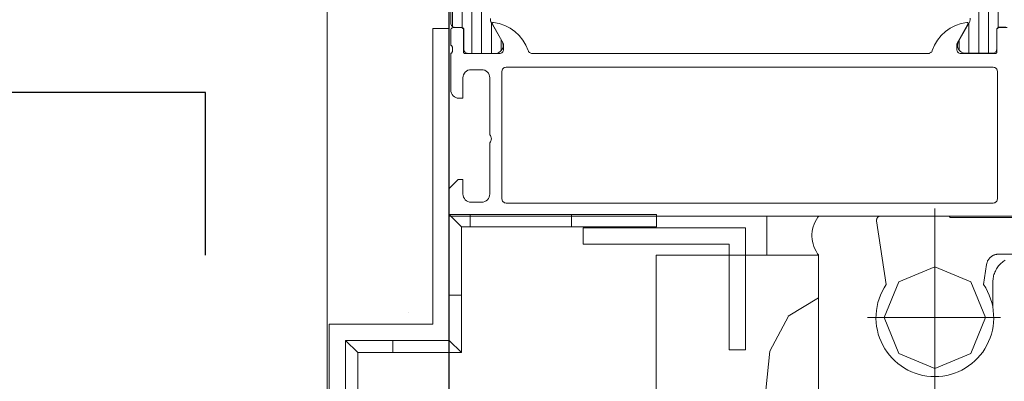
# Model space of a CAD drawing. Header units: metres. Extents: x 69 to 122.5, y -21.4 to -4.6.
# Tile 19 of 250: x 72.2071 to 72.3284, y -17.953 to -17.9085. Entities that reach past the tile are written whole.
import ezdxf

# ---------------------------------------------------------------- set-up
doc = ezdxf.new("R2010")
doc.units = ezdxf.units.M
doc.header["$LTSCALE"] = 0.02
doc.linetypes.add('gestrichelt - 01', pattern=[2, 1, -1])
doc.linetypes.add('ISO-07 Punktiert', pattern=[0.889, 0.127, -0.762])
doc.layers.get('0').update_dxf_attribs({"lineweight": 25})
for name, color, linetype, lineweight in [('013_Beton und Stahlbetonarbeiten-000 Unterzüge', 7, 'ISO-07 Punktiert', 13), ('013_Beton und Stahlbetonarbeiten-330 Außenstützen', 7, 'Continuous', 25), ('013_Beton und Stahlbetonarbeiten-allg.', 7, 'Continuous', 13), ('026_Fensterarbeiten-allg.', 7, 'Continuous', 5), ('030_Sonnenschutzarbeiten-außen', 7, 'Continuous', 5), ('032_Metallarbeiten-Fenster', 7, 'Continuous', 5), ('Keine', 7, 'Continuous', 9)]:
    doc.layers.add(name, color=color, linetype=linetype, lineweight=lineweight)

msp = doc.modelspace()

# ---------------------------------------------------------------- linework, layer by layer
at = {"lineweight": 5}
for p, q in [((72.3198, -17.9317), (72.3198, -17.95456)), ((72.31263, -17.9332), (72.3138, -17.94106)), ((72.32155, -17.93263), (72.31313, -17.93263)), ((72.32155, -17.93263), (72.32167, -17.93283)), ((72.32167, -17.93283), (72.3298, -17.93283)), ((72.32765, -17.93733), (72.338, -17.93733)), ((72.3258, -17.94106), (72.32616, -17.93861)), ((72.32695, -17.94245), (72.32695, -17.94073)), ((72.32695, -17.94245), (72.32695, -17.94386)), ((72.32694, -17.94385), (72.32695, -17.94386)), ((72.32695, -17.94393), (72.32695, -17.94386)), ((72.31151, -17.94513), (72.3279, -17.94513))]:
    msp.add_line(p, q, dxfattribs=at)
for points in [[(72.31313, -17.93263), (72.3131, -17.93263), (72.31308, -17.93263), (72.31305, -17.93263), (72.31302, -17.93264), (72.313, -17.93265), (72.31297, -17.93265), (72.31295, -17.93266), (72.31292, -17.93267), (72.3129, -17.93268), (72.31287, -17.9327), (72.31285, -17.93271), (72.31283, -17.93273), (72.31281, -17.93274), (72.31279, -17.93276), (72.31277, -17.93278), (72.31275, -17.9328), (72.31273, -17.93282), (72.31272, -17.93284), (72.3127, -17.93287), (72.31269, -17.93289), (72.31268, -17.93291), (72.31267, -17.93294), (72.31266, -17.93296), (72.31265, -17.93299), (72.31264, -17.93301), (72.31264, -17.93304), (72.31263, -17.93307), (72.31263, -17.93309), (72.31263, -17.93312), (72.31263, -17.93315), (72.31263, -17.93317), (72.31263, -17.9332)], [(72.32765, -17.93733), (72.32751, -17.93733), (72.32745, -17.93734), (72.32738, -17.93735), (72.32732, -17.93736), (72.32725, -17.93738), (72.32719, -17.9374), (72.32712, -17.93742), (72.32706, -17.93745), (72.327, -17.93747), (72.32694, -17.9375), (72.32688, -17.93754), (72.32683, -17.93757), (72.32677, -17.93761), (72.32672, -17.93765), (72.32667, -17.93769), (72.32662, -17.93774), (72.32657, -17.93778), (72.32652, -17.93783), (72.32648, -17.93788), (72.32644, -17.93794), (72.3264, -17.93799), (72.32637, -17.93805), (72.32633, -17.9381), (72.3263, -17.93816), (72.32627, -17.93822), (72.32625, -17.93829), (72.32623, -17.93835), (72.32621, -17.93841), (72.32619, -17.93848), (72.32616, -17.93861)], [(72.32846, -17.93807), (72.32833, -17.93815), (72.3282, -17.93824), (72.32808, -17.93833), (72.32797, -17.93843), (72.32786, -17.93854), (72.32775, -17.93865), (72.32765, -17.93876), (72.32756, -17.93888), (72.32747, -17.93901), (72.32739, -17.93913), (72.32732, -17.93927), (72.32725, -17.9394), (72.32719, -17.93954), (72.32713, -17.93968), (72.32708, -17.93983), (72.32704, -17.93998), (72.32701, -17.94012), (72.32698, -17.94027), (72.32696, -17.94042), (72.32695, -17.94058), (72.32695, -17.94073)], [(72.3138, -17.94106), (72.31354, -17.94147), (72.31331, -17.9419), (72.3131, -17.94235), (72.31293, -17.94281), (72.31279, -17.94328), (72.31268, -17.94376), (72.3126, -17.94424), (72.31256, -17.94473), (72.31255, -17.94522), (72.31257, -17.94571), (72.31263, -17.9462), (72.31272, -17.94668), (72.31284, -17.94716), (72.31299, -17.94763), (72.31318, -17.94808), (72.31339, -17.94852), (72.31364, -17.94895), (72.31391, -17.94936), (72.31421, -17.94975), (72.31454, -17.95011), (72.31489, -17.95046), (72.31526, -17.95078), (72.31565, -17.95107), (72.31606, -17.95134), (72.31649, -17.95158), (72.31693, -17.95179), (72.31739, -17.95197), (72.31786, -17.95211), (72.31834, -17.95223), (72.31882, -17.95231), (72.31931, -17.95236), (72.3198, -17.95238), (72.32029, -17.95236), (72.32078, -17.95231), (72.32126, -17.95223), (72.32174, -17.95211), (72.32221, -17.95197), (72.32266, -17.95179), (72.32311, -17.95158), (72.32354, -17.95134), (72.32395, -17.95107), (72.32434, -17.95078), (72.32471, -17.95046), (72.32506, -17.95011), (72.32539, -17.94975), (72.32569, -17.94936), (72.32596, -17.94895), (72.32621, -17.94852), (72.32642, -17.94808), (72.32661, -17.94763), (72.32676, -17.94716), (72.32688, -17.94668), (72.32697, -17.9462), (72.32703, -17.94571), (72.32705, -17.94522), (72.32704, -17.94473), (72.327, -17.94424), (72.32692, -17.94376), (72.32681, -17.94328), (72.32667, -17.94281), (72.3265, -17.94235), (72.32629, -17.9419), (72.32606, -17.94147), (72.3258, -17.94106)]]:
    msp.add_lwpolyline(points, dxfattribs=at)
msp.add_lwpolyline([(72.31355, -17.94513), (72.31538, -17.94071), (72.3198, -17.93888), (72.32422, -17.94071), (72.32605, -17.94513), (72.32422, -17.94955), (72.3198, -17.95138), (72.31538, -17.94955)], close=True, dxfattribs=at)
at = {"layer": '013_Beton und Stahlbetonarbeiten-000 Unterzüge'}
msp.add_lwpolyline([(74.695, -17.90244), (74.695, -18.15244), (72.245, -18.15244), (72.245, -17.90244)], close=True, dxfattribs=at)
at = {"layer": '013_Beton und Stahlbetonarbeiten-330 Außenstützen', "color": 7, "linetype": 'gestrichelt - 01', "lineweight": 25}
for points in [[(71.98, -18.16744), (72.26, -18.16744), (72.26, -17.88744), (71.98, -17.88744)], [(72.01, -18.13744), (72.23, -18.13744), (72.23, -17.91744), (72.01, -17.91744)]]:
    msp.add_lwpolyline(points, close=True, dxfattribs=at)
at = {"layer": '013_Beton und Stahlbetonarbeiten-allg.', "color": 7, "linetype": 'Continuous', "lineweight": 18}
msp.add_lwpolyline([(71.995, -18.15244), (72.245, -18.15244), (72.245, -17.90244), (71.995, -17.90244)], close=True, dxfattribs=at)
at = {"layer": '026_Fensterarbeiten-allg.', "color": 7, "linetype": 'Continuous', "lineweight": 18}
msp.add_lwpolyline([(72.258, -17.90956), (72.258, -17.94593), (72.24524, -17.94593), (72.24524, -18.05297), (72.24724, -18.05297), (72.24724, -17.94793), (72.26, -17.94793), (72.26, -17.90956)], close=True, dxfattribs=at)
at = {"layer": '030_Sonnenschutzarbeiten-außen', "color": 7, "linetype": 'Continuous', "lineweight": 9}
msp.add_lwpolyline([(72.245, -18.06253), (72.245, -18.05423), (72.24724, -18.05423), (72.24724, -18.01718), (72.25466, -18.01718), (72.25466, -18.00144), (72.24724, -18.00144), (72.24724, -17.94793), (72.26, -17.94793), (72.26, -17.93244), (72.28552, -17.93244)], dxfattribs=at)
at = {"layer": '032_Metallarbeiten-Fenster', "color": 251, "linetype": 'Continuous', "lineweight": 9, "true_color": 0x555555}
for p, q in [((72.2604, -17.90932), (72.2604, -17.85844)), ((72.2616, -17.90943), (72.2616, -17.85832)), ((72.3276, -17.90943), (72.3276, -17.8583)), ((72.2628, -17.91262), (72.2628, -17.90617)), ((72.3264, -17.91261), (72.3264, -17.90618)), ((72.264, -17.91262), (72.264, -17.90688)), ((72.3252, -17.91261), (72.3252, -17.90689)), ((72.2652, -17.91262), (72.2652, -17.90886)), ((72.324, -17.91261), (72.324, -17.9089)), ((72.2664, -17.91228), (72.2664, -17.91094)), ((72.3228, -17.91223), (72.3228, -17.91098))]:
    msp.add_line(p, q, dxfattribs=at)
at = {"layer": '032_Metallarbeiten-Fenster', "color": 250, "linetype": 'Continuous', "lineweight": 9, "true_color": 0x444444}
for p, q in [((72.30549, -17.94271), (72.30174, -17.94495)), ((72.3018, -17.94494), (72.29947, -17.94925)), ((72.29948, -17.94925), (72.29858, -17.95795))]:
    msp.add_line(p, q, dxfattribs=at)
at = {"layer": '032_Metallarbeiten-Fenster', "linetype": 'Continuous', "lineweight": 5}
for points in [[(72.2651, -17.90833), (72.2651, -17.90855), (72.2651, -17.90855), (72.26511, -17.90864), (72.26513, -17.90872), (72.26517, -17.9088), (72.26649, -17.91109), (72.26649, -17.91109), (72.26657, -17.91125), (72.26662, -17.91142), (72.26664, -17.9116), (72.26663, -17.91178), (72.26659, -17.91196), (72.26651, -17.91212), (72.26641, -17.91227), (72.26628, -17.9124), (72.26613, -17.9125), (72.26596, -17.91258), (72.26579, -17.91262), (72.26231, -17.91262), (72.26231, -17.91262), (72.26222, -17.91261), (72.26214, -17.91259), (72.26206, -17.91255), (72.26199, -17.9125), (72.26193, -17.91244), (72.26188, -17.91237), (72.26184, -17.91229), (72.26182, -17.9122), (72.26181, -17.91212), (72.26181, -17.90972), (72.26181, -17.90972), (72.2618, -17.90966), (72.26179, -17.9096), (72.26176, -17.90955), (72.26172, -17.90951), (72.26168, -17.90947), (72.26162, -17.90944), (72.26157, -17.90942), (72.26151, -17.90942), (72.2607, -17.90942), (72.2607, -17.90942), (72.26061, -17.90941), (72.26053, -17.90939), (72.26045, -17.90935), (72.26038, -17.9093), (72.26032, -17.90924), (72.26027, -17.90917), (72.26023, -17.90909), (72.26021, -17.909), (72.2602, -17.90892), (72.2602, -17.85884)], [(72.32853, -17.90941), (72.32772, -17.90941), (72.32772, -17.90941), (72.32766, -17.90941), (72.3276, -17.90943), (72.32755, -17.90946), (72.32751, -17.9095), (72.32747, -17.90954), (72.32744, -17.90959), (72.32743, -17.90965), (72.32742, -17.90971), (72.32742, -17.91211), (72.32742, -17.91211), (72.32741, -17.91219), (72.32739, -17.91228), (72.32735, -17.91236), (72.3273, -17.91243), (72.32724, -17.91249), (72.32717, -17.91254), (72.32709, -17.91258), (72.32701, -17.9126), (72.32692, -17.91261), (72.32344, -17.91261), (72.32344, -17.91261), (72.32327, -17.91257), (72.3231, -17.91249), (72.32295, -17.91239), (72.32282, -17.91226), (72.32272, -17.91211), (72.32264, -17.91195), (72.3226, -17.91177), (72.32259, -17.91159), (72.32261, -17.91141), (72.32266, -17.91124), (72.32274, -17.91108), (72.32406, -17.90879), (72.32406, -17.90879), (72.3241, -17.90871), (72.32412, -17.90863), (72.32413, -17.90854), (72.32413, -17.90827)]]:
    msp.add_lwpolyline(points, dxfattribs=at)
at = {"layer": '032_Metallarbeiten-Fenster', "lineweight": 5}
msp.add_lwpolyline([(72.334, -17.93263), (72.26, -17.93263), (72.26, -17.92923), (72.2611, -17.92813), (72.2617, -17.92813), (72.2617, -17.92993), (72.26172, -17.93012), (72.26178, -17.93031), (72.26187, -17.93048), (72.26199, -17.93063), (72.26214, -17.93076), (72.26232, -17.93085), (72.2625, -17.93091), (72.2627, -17.93093), (72.264, -17.93093), (72.2642, -17.93091), (72.26438, -17.93085), (72.26456, -17.93076), (72.26471, -17.93063), (72.26483, -17.93048), (72.26492, -17.93031), (72.26498, -17.93012), (72.265, -17.92993), (72.265, -17.92363), (72.26509, -17.92352), (72.26515, -17.9234), (72.26519, -17.92326), (72.2652, -17.92313), (72.26519, -17.92299), (72.26515, -17.92286), (72.26509, -17.92274), (72.265, -17.92263), (72.265, -17.91563), (72.26498, -17.91543), (72.26492, -17.91524), (72.26483, -17.91507), (72.26471, -17.91492), (72.26456, -17.9148), (72.26438, -17.9147), (72.2642, -17.91465), (72.264, -17.91463), (72.2627, -17.91463), (72.2625, -17.91465), (72.26232, -17.9147), (72.26214, -17.9148), (72.26199, -17.91492), (72.26187, -17.91507), (72.26178, -17.91524), (72.26172, -17.91543), (72.2617, -17.91563), (72.2617, -17.91813), (72.2612, -17.91813), (72.261, -17.91811), (72.26082, -17.91805), (72.26064, -17.91796), (72.26049, -17.91783), (72.26037, -17.91768), (72.26028, -17.91751), (72.26022, -17.91732), (72.2602, -17.91713), (72.2602, -17.91263), (72.26024, -17.91261), (72.26028, -17.91259), (72.26032, -17.91256), (72.26035, -17.91252), (72.26037, -17.91249), (72.26039, -17.91244), (72.2604, -17.9124), (72.2604, -17.91235), (72.2604, -17.9119), (72.2604, -17.91186), (72.26039, -17.91181), (72.26037, -17.91177), (72.26035, -17.91173), (72.26032, -17.9117), (72.26028, -17.91167), (72.26024, -17.91164), (72.2602, -17.91163), (72.2602, -17.90975), (72.26021, -17.90969), (72.26022, -17.90963), (72.26025, -17.90958), (72.26029, -17.90954), (72.26033, -17.9095), (72.26039, -17.90947), (72.26044, -17.90945), (72.2605, -17.90945), (72.26148, -17.90945), (72.26154, -17.90945), (72.26159, -17.90947), (72.26165, -17.9095), (72.26169, -17.90954), (72.26173, -17.90958), (72.26176, -17.90963), (72.26177, -17.90969), (72.26178, -17.90975), (72.26178, -17.91251), (72.26178, -17.91253), (72.26179, -17.91255), (72.2618, -17.91258), (72.26182, -17.91259), (72.26184, -17.91261), (72.26186, -17.91262), (72.26188, -17.91263), (72.2619, -17.91263), (72.2662, -17.91263), (72.2663, -17.91262), (72.26639, -17.91259), (72.26648, -17.91254), (72.26655, -17.91248), (72.26662, -17.91241), (72.26666, -17.91232), (72.26669, -17.91223), (72.2667, -17.91213), (72.2667, -17.91143), (72.26532, -17.90903), (72.2653, -17.909), (72.2653, -17.90896), (72.26531, -17.90892), (72.26532, -17.90889), (72.26535, -17.90886), (72.26538, -17.90884), (72.26541, -17.90883), (72.26545, -17.90883), (72.26617, -17.90895), (72.26686, -17.90918), (72.26751, -17.9095), (72.2681, -17.90991), (72.26863, -17.91041), (72.26909, -17.91098), (72.26945, -17.91161), (72.26972, -17.91228), (72.26975, -17.91235), (72.26979, -17.91242), (72.26985, -17.91248), (72.26991, -17.91253), (72.26997, -17.91257), (72.27004, -17.9126), (72.27012, -17.91262), (72.2702, -17.91263), (72.319, -17.91263), (72.31908, -17.91262), (72.31916, -17.9126), (72.31923, -17.91257), (72.31929, -17.91253), (72.31935, -17.91248), (72.31941, -17.91242), (72.31945, -17.91235), (72.31948, -17.91228), (72.31975, -17.91161), (72.32011, -17.91098), (72.32057, -17.91041), (72.3211, -17.90991), (72.32169, -17.9095), (72.32234, -17.90918), (72.32303, -17.90895), (72.32375, -17.90883), (72.32379, -17.90883), (72.32382, -17.90884), (72.32385, -17.90886), (72.32388, -17.90889), (72.32389, -17.90892), (72.3239, -17.90896), (72.3239, -17.909), (72.32388, -17.90903), (72.3225, -17.91143), (72.3225, -17.91213), (72.32251, -17.91223), (72.32254, -17.91232), (72.32258, -17.91241), (72.32265, -17.91248), (72.32272, -17.91254), (72.32281, -17.91259), (72.3229, -17.91262), (72.323, -17.91263), (72.3273, -17.91263), (72.32732, -17.91263), (72.32735, -17.91262), (72.32737, -17.91261), (72.32738, -17.91259), (72.3274, -17.91257), (72.32741, -17.91255), (72.32742, -17.91253), (72.32742, -17.91251), (72.32742, -17.90975), (72.32743, -17.90969), (72.32744, -17.90963), (72.32747, -17.90958), (72.32751, -17.90954), (72.32755, -17.9095), (72.32761, -17.90947), (72.32766, -17.90945), (72.32772, -17.90945), (72.3287, -17.90945)], dxfattribs=at)
msp.add_lwpolyline([(72.267, -17.93103), (72.327, -17.93103), (72.3271, -17.93102), (72.32719, -17.93099), (72.32728, -17.93094), (72.32735, -17.93088), (72.32742, -17.9308), (72.32746, -17.93072), (72.32749, -17.93062), (72.3275, -17.93053), (72.3275, -17.91483), (72.32749, -17.91473), (72.32746, -17.91464), (72.32742, -17.91455), (72.32735, -17.91447), (72.32728, -17.91441), (72.32719, -17.91437), (72.3271, -17.91434), (72.327, -17.91433), (72.267, -17.91433), (72.2669, -17.91434), (72.26681, -17.91437), (72.26672, -17.91441), (72.26665, -17.91447), (72.26658, -17.91455), (72.26654, -17.91464), (72.26651, -17.91473), (72.2665, -17.91483), (72.2665, -17.93053), (72.26651, -17.93062), (72.26654, -17.93072), (72.26658, -17.9308), (72.26665, -17.93088), (72.26672, -17.93094), (72.26681, -17.93099), (72.2669, -17.93102)], close=True, dxfattribs=at)
at = {"layer": '032_Metallarbeiten-Fenster', "color": 7, "linetype": 'Continuous', "lineweight": 9}
msp.add_lwpolyline([(72.29913, -17.93744), (72.30497, -17.93744), (72.30534, -17.93744), (72.30543, -17.93744), (72.30548, -17.93744), (72.30549, -17.93744), (72.30549, -17.93743), (72.30547, -17.93741), (72.30537, -17.93726), (72.3052, -17.93696), (72.30504, -17.93666), (72.30492, -17.93636), (72.30482, -17.93606), (72.30474, -17.93576), (72.30469, -17.93546), (72.30467, -17.93516), (72.30467, -17.93486), (72.3047, -17.93455), (72.30475, -17.93425), (72.30483, -17.93395), (72.30494, -17.93365), (72.30507, -17.93335), (72.30523, -17.93305), (72.30541, -17.93275), (72.30546, -17.93267), (72.30549, -17.93264), (72.30549, -17.93263), (72.30548, -17.93263), (72.30546, -17.93263), (72.30527, -17.93263), (72.30454, -17.93263), (72.30308, -17.93263), (72.30016, -17.93263), (72.29943, -17.93263), (72.29925, -17.93263), (72.29916, -17.93263), (72.29913, -17.93263), (72.29913, -17.93265), (72.29913, -17.93269), (72.29913, -17.93306), (72.29913, -17.93452)], close=True, dxfattribs=at)
at = {"layer": '032_Metallarbeiten-Fenster', "color": 7, "linetype": 'Continuous', "lineweight": 13}
msp.add_lwpolyline([(72.27649, -17.93609), (72.27649, -17.93409), (72.29649, -17.93409), (72.29649, -17.94909), (72.29449, -17.94909), (72.29449, -17.93609)], close=True, dxfattribs=at)
at = {"layer": '032_Metallarbeiten-Fenster', "color": 7, "linetype": 'Continuous', "lineweight": 18}
msp.add_lwpolyline([(72.28549, -17.93744), (72.30549, -17.93744), (72.30549, -18.15244), (72.28549, -18.13244)], close=True, dxfattribs=at)
at = {"layer": 'Defpoints', "color": 0, "lineweight": 0}
msp.add_line((72.255, -17.94451), (72.255, -17.94451), dxfattribs=at)
msp.add_line((72.255, -17.94451), (72.255, -17.94451), dxfattribs=at)
at = {"layer": 'Keine', "color": 7, "linetype": 'Continuous', "lineweight": 9}
for points in [[(72.2615, -17.93394), (72.26, -17.93244), (72.26, -17.94237), (72.2615, -17.94237)], [(72.26257, -17.93244), (72.26, -17.93244), (72.2615, -17.93394), (72.26257, -17.93394)], [(72.26257, -17.93244), (72.27507, -17.93244), (72.27507, -17.93394), (72.26257, -17.93394)], [(72.28552, -17.93394), (72.28552, -17.93244), (72.27507, -17.93244), (72.27507, -17.93394)], [(72.26, -17.94237), (72.26, -17.94793), (72.2615, -17.94943), (72.2615, -17.94237)], [(72.24874, -17.94943), (72.24724, -17.94793), (72.24724, -17.95461), (72.24874, -17.95461)], [(72.25306, -17.94793), (72.24724, -17.94793), (72.24874, -17.94943), (72.25306, -17.94943)], [(72.2615, -17.94943), (72.26, -17.94793), (72.25306, -17.94793), (72.25306, -17.94943)]]:
    msp.add_lwpolyline(points, close=True, dxfattribs=at)
msp.add_lwpolyline([(72.2465, -18.06253), (72.2465, -18.05573), (72.24874, -18.05573), (72.24874, -18.01868), (72.25616, -18.01868), (72.25616, -17.99994), (72.24874, -17.99994), (72.24874, -17.94943), (72.2615, -17.94943), (72.2615, -17.93394), (72.28552, -17.93394)], dxfattribs=at)

doc.saveas('drawing.dxf')
